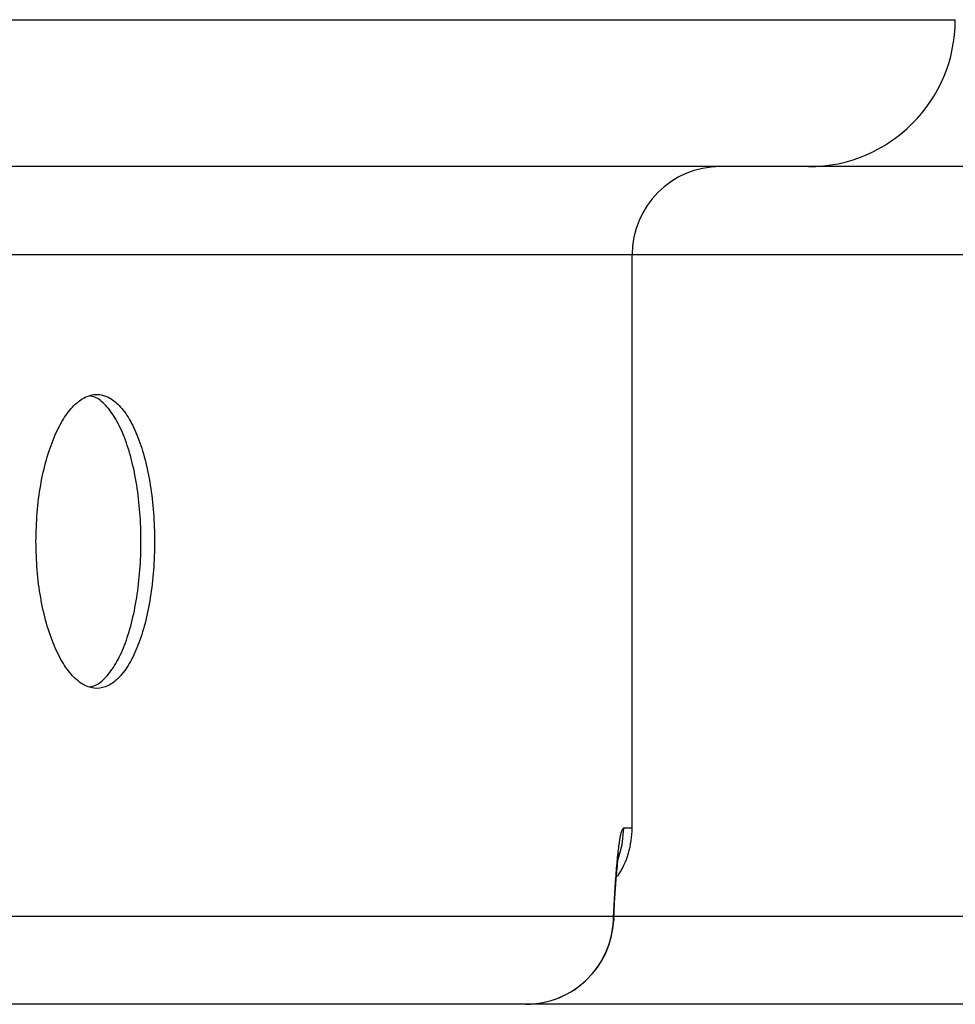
# Model space of a CAD drawing. Header units: millimetres. Extents: x -1137 to 2013, y -755 to 3954.
# Tile 24 of 53: x 149 to 213, y -755 to -688. Entities that reach past the tile are written whole.
import ezdxf

# ---------------------------------------------------------------- set-up
doc = ezdxf.new("R2010")
doc.units = ezdxf.units.MM

msp = doc.modelspace()

# ---------------------------------------------------------------- linework, layer by layer
at = {"color": 8, "linetype": 'Continuous', "lineweight": 25}
for p, q in [((-125.47, -688.463), (212.503, -688.463)), ((190.503, -704.463), (-130.946, -704.463)), ((234.503, -704.463), (190.503, -704.463)), ((189.921, -743.463), (190.503, -743.463)), ((189.241, -749.463), (189.253, -749.729)), ((189.262, -749.463), (235.745, -749.463))]:
    msp.add_line(p, q, dxfattribs=at)
at = {"color": 7, "linetype": 'Continuous', "lineweight": 25}
for p, q in [((202.503, -698.463), (-127.959, -698.463)), ((222.503, -698.463), (202.503, -698.463)), ((190.503, -743.463), (190.503, -704.463)), ((4.324, -749.463), (189.241, -749.463)), ((183.258, -755.463), (0.934, -755.463)), ((241.749, -755.463), (183.258, -755.463))]:
    msp.add_line(p, q, dxfattribs=at)
at = {"color": 8, "linetype": 'Continuous', "lineweight": 25, "flags": 128}
msp.add_lwpolyline([(189.921, -743.463), (189.806, -744.633), (189.528, -745.602)], dxfattribs=at)
at = {"color": 7, "linetype": 'Continuous', "lineweight": 25}
for centre, radius, start, end in [((202.503, -688.463), 10, 270, 0), ((196.503, -704.463), 6, 90, 180), ((184.503, -743.463), 6, 326.56449, 0), ((183.25, -749.472), 5.991, 270.08424, 0.08484), ((183.258, -749.463), 6, 270, 357.45499)]:
    msp.add_arc(centre, radius, start, end, dxfattribs=at)
for points, knots in [([(149.919, -723.963), (149.935, -724.617), (149.967, -725.926), (150.219, -727.814), (150.61, -729.554), (151.137, -731.079), (151.773, -732.331), (152.494, -733.261), (153.268, -733.834), (154.065, -734.027), (154.853, -733.834), (155.604, -733.261), (156.289, -732.331), (156.883, -731.079), (157.368, -729.554), (157.725, -727.814), (157.945, -725.926), (158.019, -723.963), (157.945, -721.999), (157.725, -720.111), (157.368, -718.371), (156.883, -716.846), (156.289, -715.594), (155.604, -714.664), (154.853, -714.092), (154.065, -713.898), (153.268, -714.092), (152.494, -714.664), (151.773, -715.594), (151.137, -716.846), (150.61, -718.371), (150.219, -720.111), (149.967, -721.999), (149.935, -723.308), (149.919, -723.963)], [0, 0, 0, 0, 0.03125, 0.0625, 0.09375, 0.125001, 0.15625, 0.1875, 0.218751, 0.250001, 0.281251, 0.312501, 0.34375, 0.375, 0.40625, 0.4375, 0.46875, 0.5, 0.531251, 0.562501, 0.593751, 0.625002, 0.656251, 0.687501, 0.718751, 0.750001, 0.781251, 0.812502, 0.843752, 0.875001, 0.906252, 0.937502, 0.968752, 1, 1, 1, 1]), ([(153.603, -733.851), (153.713, -733.831), (154.084, -733.763), (154.685, -733.247), (155.369, -732.335), (155.962, -731.078), (156.445, -729.554), (156.802, -727.814), (157.021, -725.926), (157.094, -723.963), (157.021, -721.999), (156.802, -720.111), (156.445, -718.371), (155.962, -716.847), (155.369, -715.591), (154.685, -714.679), (154.084, -714.162), (153.713, -714.094), (153.603, -714.074)], [0, 0, 0, 0, 0.0281825, 0.095507, 0.1628543, 0.2302324, 0.2976407, 0.3650755, 0.4325323, 0.5000021, 0.5674719, 0.6349298, 0.7023646, 0.769773, 0.8371469, 0.9044977, 0.9718223, 1, 1, 1, 1]), ([(189.241, -749.463), (189.269, -748.901), (189.326, -747.762), (189.431, -746.328), (189.547, -745.129), (189.67, -744.212), (189.799, -743.585), (189.88, -743.504), (189.921, -743.463)], [0, 0, 0, 0, 0.158167, 0.320954, 0.479874, 0.643338, 0.818645, 1, 1, 1, 1]), ([(189.254, -749.747), (189.27, -749.389), (189.31, -748.506), (189.388, -747.32), (189.476, -746.274), (189.551, -745.587), (189.607, -745.208), (189.612, -745.183), (189.614, -745.174)], [0, 0, 0, 0, 0.146885, 0.36167, 0.572383, 0.751048, 0.900668, 1, 1, 1, 1])]:
    msp.add_open_spline(points, degree=3, knots=knots, dxfattribs=at)

doc.saveas('drawing.dxf')
